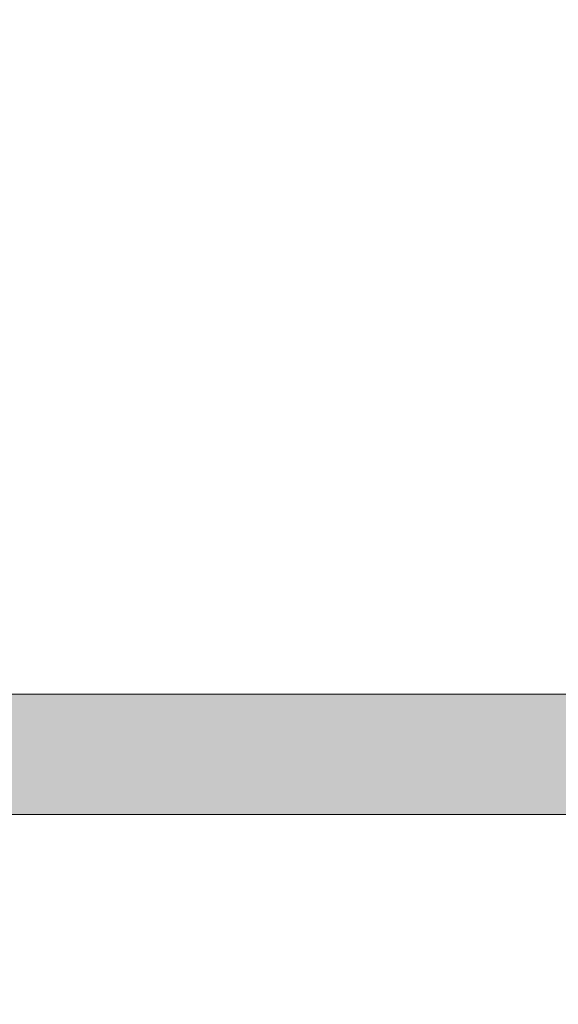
# Model space of a CAD drawing. Header units: inches. Extents: x -467 to -292, y -214 to 28.
# Tile 40 of 81: x -383.96 to -382.9, y 20 to 21.94. Entities that reach past the tile are written whole.
import ezdxf

# ---------------------------------------------------------------- set-up
doc = ezdxf.new("R2010")
doc.units = ezdxf.units.IN
doc.header["$LTSCALE"] = 32
doc.header["$MEASUREMENT"] = 0
doc.header["$PDMODE"] = 1
doc.header["$PDSIZE"] = -2
doc.linetypes.add('Dash Style-1', pattern=[0.083328, 0.041656, -0.041672])
for name, color, linetype, lineweight in [('Black', 7, 'Continuous', 18), ('DashLine', 7, 'Dash Style-1', 13), ('DashLineFill', 7, 'Dash Style-1', 13), ('Drawing', 7, 'Continuous', 18), ('Leg_Locator', 7, 'Continuous', 13), ('Metal-Black', 7, 'Continuous', 18), ('Metal-DeskStructure', 7, 'Continuous', 13), ('None', 7, 'Continuous', 18), ('SolidLine', 7, 'Continuous', 15), ('Wood_1-H', 7, 'Continuous', 13)]:
    doc.layers.add(name, color=color, linetype=linetype, lineweight=lineweight)
doc.layers.add('Metal-Leg', color=7, linetype='Continuous', lineweight=18, true_color=0x4c4c4c)
pattern_1 = [(45, (0, 0), (-1.61301565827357, 1.935715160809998), []), (45, (-1.0608, 1.0608), (-0.4723460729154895, 0.4167612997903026), [])]

# ---------------------------------------------------------------- blocks, each defined once
blk = doc.blocks.new('1BRPFY-Leg_Plate (2D)')
at = {"layer": 'DashLineFill', "linetype": 'Continuous', "lineweight": 13}
h = blk.add_hatch(dxfattribs=at)
h.set_pattern_fill('Steel', color=253, style=0, pattern_type=2)
h.set_pattern_definition(pattern_1)
edge = h.paths.add_edge_path()
edge.add_arc((-1.704724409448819, -1.704724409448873), 0.125984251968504, 179.9999999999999, 269.9999999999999)
edge.add_line((-1.704724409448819, -1.830708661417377), (1.704724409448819, -1.830708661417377))
edge.add_arc((1.704724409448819, -1.704724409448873), 0.125984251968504, 270.0000000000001, 360.0000000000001)
edge.add_line((1.830708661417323, -1.704724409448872), (1.830708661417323, 1.704724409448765))
edge.add_arc((1.704724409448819, 1.704724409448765), 0.1259842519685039, 0, 90)
edge.add_line((1.704724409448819, 1.830708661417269), (-1.704724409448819, 1.830708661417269))
edge.add_arc((-1.704724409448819, 1.704724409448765), 0.1259842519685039, 90, 180)
edge.add_line((-1.830708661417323, 1.704724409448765), (-1.830708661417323, -1.704724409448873))
at = {"layer": 'DashLineFill', "flags": 128}
blk.add_lwpolyline([(-1.830708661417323, -1.704724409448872, 0.414213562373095), (-1.704724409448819, -1.830708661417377), (1.704724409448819, -1.830708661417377, 0.414213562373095), (1.830708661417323, -1.704724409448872), (1.830708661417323, 1.704724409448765, 0.414213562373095), (1.704724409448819, 1.830708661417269), (-1.704724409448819, 1.830708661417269, 0.414213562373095), (-1.830708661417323, 1.704724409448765)], format="xyb", close=True, dxfattribs=at)
blk = doc.blocks.new('1BRPX5-Util_Bkt_Sm-F (2D)')
at = {"layer": 'DashLineFill', "linetype": 'Continuous', "lineweight": 13}
h = blk.add_hatch(dxfattribs=at)
h.set_pattern_fill('Steel', color=253, style=0, pattern_type=2)
h.set_pattern_definition(pattern_1)
edge = h.paths.add_edge_path()
edge.add_line((-4.468503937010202, 4.413385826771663), (-3.12992125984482, 4.413385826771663))
edge.add_line((-3.12992125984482, 4.413385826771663), (-3.12992125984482, -1.854330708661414))
edge.add_line((-3.12992125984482, -1.854330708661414), (-4.468503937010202, -1.854330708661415))
edge.add_line((-4.468503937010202, -1.854330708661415), (-4.468503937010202, -1.988188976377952))
edge.add_line((-4.468503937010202, -1.988188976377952), (-2.421259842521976, -1.988188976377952))
edge.add_line((-2.421259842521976, -1.988188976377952), (-2.421259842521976, -2.366141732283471))
edge.add_arc((-2.303149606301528, -2.366141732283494), 0.1181102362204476, 179.9999999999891, 270.000000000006)
edge.add_line((-2.303149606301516, -2.484251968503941), (2.303149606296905, -2.484251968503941))
edge.add_arc((2.303149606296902, -2.366141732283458), 0.1181102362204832, 270.0000000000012, 359.9999999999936)
edge.add_line((2.421259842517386, -2.366141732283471), (2.421259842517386, -1.988188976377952))
edge.add_line((2.421259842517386, -1.988188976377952), (4.468503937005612, -1.988188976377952))
edge.add_line((4.468503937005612, -1.988188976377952), (4.468503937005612, -1.854330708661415))
edge.add_line((4.468503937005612, -1.854330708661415), (3.12992125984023, -1.854330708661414))
edge.add_line((3.12992125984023, -1.854330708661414), (3.12992125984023, 4.413385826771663))
edge.add_line((3.12992125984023, 4.413385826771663), (4.468503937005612, 4.413385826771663))
edge.add_line((4.468503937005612, 4.413385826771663), (4.468503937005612, 4.547244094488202))
edge.add_line((4.468503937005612, 4.547244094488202), (2.421259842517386, 4.547244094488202))
edge.add_line((2.421259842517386, 4.547244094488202), (2.421259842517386, 4.925196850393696))
edge.add_arc((2.303149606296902, 4.925196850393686), 0.1181102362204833, 5.365542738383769e-12, 89.99999999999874)
edge.add_line((2.303149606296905, 5.043307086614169), (-2.303149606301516, 5.043307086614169))
edge.add_arc((-2.303149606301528, 4.92519685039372), 0.1181102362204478, 89.99999999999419, 180.0000000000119)
edge.add_line((-2.421259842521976, 4.925196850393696), (-2.421259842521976, 4.547244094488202))
edge.add_line((-2.421259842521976, 4.547244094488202), (-4.468503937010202, 4.547244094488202))
edge.add_line((-4.468503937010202, 4.547244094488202), (-4.468503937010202, 4.413385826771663))
at = {"layer": 'DashLineFill', "flags": 128}
blk.add_lwpolyline([(-4.468503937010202, 4.413385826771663), (-3.12992125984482, 4.413385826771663), (-3.12992125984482, -1.854330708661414), (-4.468503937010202, -1.854330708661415), (-4.468503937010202, -1.988188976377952), (-2.421259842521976, -1.988188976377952), (-2.421259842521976, -2.366141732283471, 0.4142135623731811), (-2.303149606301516, -2.484251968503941), (2.303149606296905, -2.484251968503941, 0.4142135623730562), (2.421259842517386, -2.366141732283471), (2.421259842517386, -1.988188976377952), (4.468503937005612, -1.988188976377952), (4.468503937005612, -1.854330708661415), (3.12992125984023, -1.854330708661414), (3.12992125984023, 4.413385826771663), (4.468503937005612, 4.413385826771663), (4.468503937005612, 4.547244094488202), (2.421259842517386, 4.547244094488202), (2.421259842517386, 4.925196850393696, 0.4142135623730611), (2.303149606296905, 5.043307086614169), (-2.303149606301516, 5.043307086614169, 0.4142135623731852), (-2.421259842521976, 4.925196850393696), (-2.421259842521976, 4.547244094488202), (-4.468503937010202, 4.547244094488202)], format="xyb", close=True, dxfattribs=at)
blk = doc.blocks.new('Slate-LegBrace (2D)')
at = {"layer": 'DashLineFill', "linetype": 'Continuous', "lineweight": 13}
h = blk.add_hatch(dxfattribs=at)
h.set_pattern_fill('Steel', color=253, style=0, pattern_type=2)
h.set_pattern_definition(pattern_1)
edge = h.paths.add_edge_path()
edge.add_line((-2.199587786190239, -0.1351515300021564), (-1.374775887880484, -0.1351515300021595))
edge.add_arc((3.636636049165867e-15, -0.01355418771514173), 1.380142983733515, 185.0545920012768, 354.9454079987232)
edge.add_line((1.374775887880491, -0.13515153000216), (2.199718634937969, -0.1351515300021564))
edge.add_arc((6.54243738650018e-05, -0.01705725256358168), 2.202821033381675, 183.0731271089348, 356.92687289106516, ccw=False)
h = blk.add_hatch(dxfattribs=at)
h.set_pattern_fill('Steel', color=253, style=0, pattern_type=2)
h.set_pattern_definition(pattern_1)
h.paths.add_polyline_path([(0.6865492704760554, -1.819226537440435), (0.6948460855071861, -1.819625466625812), (0.703063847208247, -1.820835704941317), (0.7111234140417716, -1.822845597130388), (0.7189471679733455, -1.825635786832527), (0.7264597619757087, -1.829179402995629), (0.7335888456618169, -1.833442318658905), (0.7402657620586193, -1.838383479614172), (0.7464262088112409, -1.843955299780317), (0.7520108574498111, -1.850104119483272), (0.7569659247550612, -1.856770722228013), (0.7612436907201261, -1.86389090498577), (0.7648029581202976, -1.871396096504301), (0.7676094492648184, -1.879214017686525), (0.769636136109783, -1.887269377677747), (0.7708635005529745, -1.895484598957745), (0.771279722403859, -1.903780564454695), (0.7708807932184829, -1.912077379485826), (0.7696705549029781, -1.920295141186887), (0.7676606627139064, -1.928354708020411), (0.7648704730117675, -1.936178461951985), (0.7613268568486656, -1.943691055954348), (0.7570639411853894, -1.950820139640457), (0.7521227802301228, -1.957497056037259), (0.7465509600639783, -1.963657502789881), (0.7404021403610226, -1.969242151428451), (0.733735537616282, -1.974197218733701), (0.7266153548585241, -1.978474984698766), (0.719110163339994, -1.982034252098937), (0.71129224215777, -1.984840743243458), (0.7032368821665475, -1.986867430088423), (0.6950216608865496, -1.988094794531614), (0.6867256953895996, -1.988511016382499), (0.6784288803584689, -1.988112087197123), (0.6702111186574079, -1.986901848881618), (0.6621515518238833, -1.984891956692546), (0.6543277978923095, -1.982101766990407), (0.6468152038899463, -1.978558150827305), (0.6396861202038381, -1.974295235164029), (0.6330092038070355, -1.969354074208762), (0.626848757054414, -1.963782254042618), (0.6212641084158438, -1.957633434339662), (0.6163090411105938, -1.950966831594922), (0.6120312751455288, -1.943846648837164), (0.6084720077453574, -1.936341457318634), (0.6056655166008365, -1.92852353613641), (0.6036388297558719, -1.920468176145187), (0.6024114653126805, -1.912252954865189), (0.6019952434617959, -1.903956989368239), (0.6023941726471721, -1.895660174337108), (0.6036044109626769, -1.887442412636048), (0.6056143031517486, -1.879382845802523), (0.6084044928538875, -1.871559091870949), (0.6119481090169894, -1.864046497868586), (0.6162110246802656, -1.856917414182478), (0.6211521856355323, -1.850240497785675), (0.6267240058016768, -1.844080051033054), (0.6328728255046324, -1.838495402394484), (0.6395394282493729, -1.833540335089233), (0.6466596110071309, -1.829262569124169), (0.654164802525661, -1.825703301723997), (0.661982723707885, -1.822896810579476), (0.6700380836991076, -1.820870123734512), (0.6782533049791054, -1.81964275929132)])
at = {"layer": 'DashLineFill', "flags": 128}
blk.add_lwpolyline([(-2.199587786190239, -0.1351515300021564), (-1.374775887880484, -0.1351515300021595, 0.9154551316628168), (1.374775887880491, -0.13515153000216), (2.199718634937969, -0.1351515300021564, -0.9477524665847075)], format="xyb", close=True, dxfattribs=at)
blk.add_lwpolyline([(0.6865492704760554, -1.819226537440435), (0.6948460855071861, -1.819625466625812), (0.703063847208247, -1.820835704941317), (0.7111234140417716, -1.822845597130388), (0.7189471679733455, -1.825635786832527), (0.7264597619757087, -1.829179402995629), (0.7335888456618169, -1.833442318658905), (0.7402657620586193, -1.838383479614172), (0.7464262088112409, -1.843955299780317), (0.7520108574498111, -1.850104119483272), (0.7569659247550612, -1.856770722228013), (0.7612436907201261, -1.86389090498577), (0.7648029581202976, -1.871396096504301), (0.7676094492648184, -1.879214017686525), (0.769636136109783, -1.887269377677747), (0.7708635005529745, -1.895484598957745), (0.771279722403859, -1.903780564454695), (0.7708807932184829, -1.912077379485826), (0.7696705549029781, -1.920295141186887), (0.7676606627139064, -1.928354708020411), (0.7648704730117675, -1.936178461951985), (0.7613268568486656, -1.943691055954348), (0.7570639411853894, -1.950820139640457), (0.7521227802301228, -1.957497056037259), (0.7465509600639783, -1.963657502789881), (0.7404021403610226, -1.969242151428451), (0.733735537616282, -1.974197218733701), (0.7266153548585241, -1.978474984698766), (0.719110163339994, -1.982034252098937), (0.71129224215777, -1.984840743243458), (0.7032368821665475, -1.986867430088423), (0.6950216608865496, -1.988094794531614), (0.6867256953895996, -1.988511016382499), (0.6784288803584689, -1.988112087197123), (0.6702111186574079, -1.986901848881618), (0.6621515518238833, -1.984891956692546), (0.6543277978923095, -1.982101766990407), (0.6468152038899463, -1.978558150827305), (0.6396861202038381, -1.974295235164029), (0.6330092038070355, -1.969354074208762), (0.626848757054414, -1.963782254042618), (0.6212641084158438, -1.957633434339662), (0.6163090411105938, -1.950966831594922), (0.6120312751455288, -1.943846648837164), (0.6084720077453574, -1.936341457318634), (0.6056655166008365, -1.92852353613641), (0.6036388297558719, -1.920468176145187), (0.6024114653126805, -1.912252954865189), (0.6019952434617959, -1.903956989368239), (0.6023941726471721, -1.895660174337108), (0.6036044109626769, -1.887442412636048), (0.6056143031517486, -1.879382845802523), (0.6084044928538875, -1.871559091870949), (0.6119481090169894, -1.864046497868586), (0.6162110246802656, -1.856917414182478), (0.6211521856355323, -1.850240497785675), (0.6267240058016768, -1.844080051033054), (0.6328728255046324, -1.838495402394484), (0.6395394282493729, -1.833540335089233), (0.6466596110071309, -1.829262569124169), (0.654164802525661, -1.825703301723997), (0.661982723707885, -1.822896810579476), (0.6700380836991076, -1.820870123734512), (0.6782533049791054, -1.81964275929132)], close=True, dxfattribs=at)
blk = doc.blocks.new('Group-53')
at = {"layer": 'DashLine', "flags": 128}
blk.add_lwpolyline([(10.45275590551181, -18.77952755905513), (10.45275590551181, -0.7480314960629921), (11.2007874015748, -0.7480314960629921), (11.2007874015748, -18.77952755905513)], close=True, dxfattribs=at)
at = {"layer": 'SolidLine', "flags": 128}
blk.add_lwpolyline([(3.838582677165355, -75.74803149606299), (3.838582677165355, -0.7480314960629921), (11.2007874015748, -0.7480314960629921), (11.2007874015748, -75.74803149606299)], close=True, dxfattribs=at)
at = {"layer": 'Wood_1-H', "color": 7, "rotation": 90}
for name in ['1BRPX5-Util_Bkt_Sm-F (2D)', 'Slate-LegBrace (2D)', '1BRPFY-Leg_Plate (2D)']:
    blk.add_blockref(name, (8.385826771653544, -5.984251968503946), dxfattribs=at)
blk = doc.blocks.new('Group-58')
at = {"layer": 'DashLine'}
for p, q in [((0.0001991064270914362, -3.582677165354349), (0.0001991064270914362, -3.346456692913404)), ((-0.117911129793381, -3.700787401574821), (-0.3541316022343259, -3.700787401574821)), ((0.1183093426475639, -3.700787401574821), (0.3545298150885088, -3.700787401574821)), ((0.0001991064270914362, -3.818897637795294), (0.0001991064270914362, -4.055118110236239))]:
    blk.add_line(p, q, dxfattribs=at)
at = {"layer": 'DashLine', "flags": 128}
blk.add_lwpolyline([(-0.2557064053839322, -3.700787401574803), (-0.254474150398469, -3.675704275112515), (-0.2507892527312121, -3.650862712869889), (-0.2446871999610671, -3.626501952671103), (-0.2362267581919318, -3.602856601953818), (-0.2254894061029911, -3.580154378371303), (-0.2125785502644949, -3.558613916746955), (-0.1976185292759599, -3.538442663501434), (-0.180753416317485, -3.51983487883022), (-0.1621456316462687, -3.502969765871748), (-0.1419743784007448, -3.488009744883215), (-0.1204339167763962, -3.475098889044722), (-0.09773169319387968, -3.464361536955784), (-0.07408634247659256, -3.455901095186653), (-0.04972558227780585, -3.449799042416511), (-0.02488402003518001, -3.446114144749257), (0.0001991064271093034, -3.444881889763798), (0.02528223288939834, -3.446114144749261), (0.05012379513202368, -3.449799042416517), (0.07448455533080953, -3.455901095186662), (0.09812990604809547, -3.464361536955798), (0.1208321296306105, -3.475098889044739), (0.1423725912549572, -3.488009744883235), (0.1625438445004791, -3.50296976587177), (0.181151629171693, -3.519834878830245), (0.1980167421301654, -3.538442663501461), (0.2129767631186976, -3.558613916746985), (0.2258876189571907, -3.580154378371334), (0.2366249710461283, -3.60285660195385), (0.2450854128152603, -3.626501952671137), (0.2511874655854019, -3.650862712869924), (0.2548723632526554, -3.67570427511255), (0.2561046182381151, -3.700787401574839), (0.2548723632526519, -3.725870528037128), (0.251187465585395, -3.750712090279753), (0.24508541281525, -3.775072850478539), (0.2366249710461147, -3.798718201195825), (0.2258876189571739, -3.82142042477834), (0.2129767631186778, -3.842960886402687), (0.1980167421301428, -3.863132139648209), (0.1811516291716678, -3.881739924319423), (0.1625438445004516, -3.898605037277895), (0.1423725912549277, -3.913565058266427), (0.1208321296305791, -3.926475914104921), (0.09812990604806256, -3.937213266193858), (0.07448455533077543, -3.94567370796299), (0.05012379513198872, -3.951775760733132), (0.02528223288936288, -3.955460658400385), (0.0001991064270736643, -3.956692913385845), (-0.02488402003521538, -3.955460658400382), (-0.04972558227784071, -3.951775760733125), (-0.07408634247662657, -3.94567370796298), (-0.09773169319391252, -3.937213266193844), (-0.1204339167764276, -3.926475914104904), (-0.1419743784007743, -3.913565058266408), (-0.1621456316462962, -3.898605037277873), (-0.1807534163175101, -3.881739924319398), (-0.1976185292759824, -3.863132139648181), (-0.2125785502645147, -3.842960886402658), (-0.2254894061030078, -3.821420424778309), (-0.2362267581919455, -3.798718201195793), (-0.2446871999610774, -3.775072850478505), (-0.250789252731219, -3.750712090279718), (-0.2544741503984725, -3.725870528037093)], close=True, dxfattribs=at)
blk = doc.blocks.new('1BRPT9-Bracket (2D)')
at = {"layer": 'DashLineFill', "linetype": 'Continuous', "lineweight": 13}
h = blk.add_hatch(dxfattribs=at)
h.set_pattern_fill('Steel', color=253, style=0, pattern_type=2)
h.set_pattern_definition(pattern_1)
edge = h.paths.add_edge_path()
edge.add_arc((1.677931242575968, -8.488188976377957), 0.2519685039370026, 269.999999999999, 360.0000000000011)
edge.add_line((1.929899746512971, -8.488188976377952), (1.929899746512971, -7.480314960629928))
edge.add_line((1.929899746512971, -7.480314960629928), (2.323600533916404, -7.480314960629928))
edge.add_line((2.323600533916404, -7.480314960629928), (2.323600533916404, 7.461135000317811))
edge.add_line((2.323600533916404, 7.461135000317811), (1.929899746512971, 7.480314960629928))
edge.add_line((1.929899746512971, 7.480314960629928), (1.929899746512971, 8.488188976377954))
edge.add_arc((1.677931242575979, 8.488188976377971), 0.2519685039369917, 359.999999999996, 450.0000000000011)
edge.add_line((1.677931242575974, 8.740157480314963), (-2.32206875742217, 8.740157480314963))
edge.add_line((-2.32206875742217, 8.740157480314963), (-2.32206875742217, -8.74015748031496))
edge.add_line((-2.32206875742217, -8.74015748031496), (1.677931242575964, -8.74015748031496))
at = {"layer": 'DashLineFill', "linetype": 'Continuous', "lineweight": 5}
blk.add_point((0.0001991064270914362, -3.700787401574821), dxfattribs=at)
at = {"layer": 'Metal-DeskStructure', "color": 7}
blk.add_blockref('Group-58', (0, 0), dxfattribs=at)
blk = doc.blocks.new('Group-77')
at = {"layer": 'DashLineFill', "linetype": 'Continuous', "lineweight": 13}
h = blk.add_hatch(dxfattribs=at)
h.set_pattern_fill('Steel', color=253, style=0, pattern_type=2)
h.set_pattern_definition(pattern_1)
h.paths.add_polyline_path([(-2.066929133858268, 1.397637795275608), (2.066929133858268, 1.397637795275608), (2.066929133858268, 0.1377952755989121), (2.106299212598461, 0.1377952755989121), (2.106299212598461, -0.1377952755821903), (2.066929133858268, -0.1377952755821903), (2.066929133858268, -5.275590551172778), (2.106299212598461, -5.275590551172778), (2.106299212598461, -5.55118110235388), (2.066929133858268, -5.55118110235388), (2.066929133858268, -5.82677165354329), (-2.066929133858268, -5.82677165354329), (-2.066929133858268, -5.55118110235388), (-2.106299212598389, -5.55118110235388), (-2.106299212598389, -5.275590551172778), (-2.066929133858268, -5.275590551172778), (-2.066929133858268, -0.1377952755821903), (-2.106299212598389, -0.1377952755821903), (-2.106299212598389, 0.1377952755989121), (-2.066929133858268, 0.1377952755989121)])
blk = doc.blocks.new('TL14_upper_leg (2D)')
at = {"layer": 'DashLine', "color": 7}
blk.add_blockref('Group-77', (0, 0), dxfattribs=at)
blk = doc.blocks.new('SlateLegLocator-L3')
at = {"color": 255, "linetype": 'Dash Style-1', "lineweight": 5}
blk.add_wipeout([(-2.106299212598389, 1.3779527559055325), (2.10629921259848, 1.3779527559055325), (2.10629921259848, -5.807086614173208), (-2.106299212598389, -5.807086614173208)], dxfattribs=at).dxf.layer = 'Black'
at = {"layer": 'Leg_Locator', "linetype": 'Continuous', "lineweight": 0, "true_color": 0xff0000}
h = blk.add_hatch(color=1, dxfattribs=at)
edge = h.paths.add_edge_path()
edge.add_line((4.475859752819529e-14, -5.0275590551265), (-0.4794678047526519, -3.866141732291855))
edge.add_line((-0.4794678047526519, -3.866141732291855), (-0.1181102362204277, -3.866141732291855))
edge.add_line((-0.1181102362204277, -3.866141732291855), (-0.1181102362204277, -1.37222430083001))
edge.add_arc((4.476974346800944e-14, -0.1574803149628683), 1.220472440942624, 264.4465558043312, 275.5534441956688)
edge.add_line((0.1181102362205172, -1.37222430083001), (0.1181102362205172, -3.866141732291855))
edge.add_line((0.1181102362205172, -3.866141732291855), (0.4794678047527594, -3.866141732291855))
edge.add_line((0.4794678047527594, -3.866141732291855), (4.474198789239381e-14, -5.0275590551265))
at = {"layer": 'Leg_Locator', "flags": 128}
blk.add_lwpolyline([(4.475859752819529e-14, -5.0275590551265), (-0.4794678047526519, -3.866141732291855), (-0.1181102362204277, -3.866141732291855), (-0.1181102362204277, -1.37222430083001, 0.04850091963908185), (0.1181102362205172, -1.37222430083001), (0.1181102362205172, -3.866141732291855), (0.4794678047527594, -3.866141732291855)], format="xyb", close=True, dxfattribs=at)
blk = doc.blocks.new('StructEnd-L3 (2D)')
at = {"layer": 'Metal-Black', "color": 7}
blk.add_blockref('1BRPT9-Bracket (2D)', (-0.0001991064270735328, 6.10236220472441), dxfattribs=at)
at = {"layer": 'Metal-Leg', "color": 7, "rotation": 180}
blk.add_blockref('TL14_upper_leg (2D)', (0, 0), dxfattribs=at)
at = {"layer": 'Metal-DeskStructure', "color": 7, "rotation": 180}
blk.add_blockref('SlateLegLocator-L3', (0, 0), dxfattribs=at)
blk = doc.blocks.new('Group-90')
at = {"layer": 'None'}
blk.add_blockref('Group-53', (0, 0), dxfattribs=at)
at = {"layer": 'SolidLine', "color": 7, "rotation": 270}
blk.add_blockref('StructEnd-L3 (2D)', (8.30708661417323, -5.984251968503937), dxfattribs=at)
blk = doc.blocks.new('SL Runoff Utility L Desk2 (2D)')
at = {"layer": 'None'}
blk.add_blockref('Group-90', (0, 0), dxfattribs=at)
at = {"layer": 'Drawing', "color": 0, "flags": 1}
for tag in ['Tag', 'Catalog', 'Option1', 'Option2', 'Option3', 'Option4', 'Option5', 'Option6', 'Option7', 'Option8', 'Option9', 'Option10', 'Option11', 'Option12', 'Custom', 'FinishGroup', 'Discount', 'Item2', 'Item3', 'Item6', 'Item9', 'Item10', 'Item12', 'Item13', 'Item16', 'Item19', 'Item20', 'Item21', 'Item22', 'Item23', 'Item24', 'Item25', 'Item8', 'Item18', 'Item1', 'Item4', 'Item5', 'Item7', 'Item11', 'Item14', 'Item15', 'Item17']:
    blk.add_attdef(tag, (-39.56719282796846, -45.14095169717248), '', height=0.007086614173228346, dxfattribs=at)

msp = doc.modelspace()

# ---------------------------------------------------------------- block references
at = {"layer": 'Drawing'}
msp.add_blockref('SL Runoff Utility L Desk2 (2D)', (-394.1446271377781, 26.4763779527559), dxfattribs=at)

doc.saveas('drawing.dxf')
